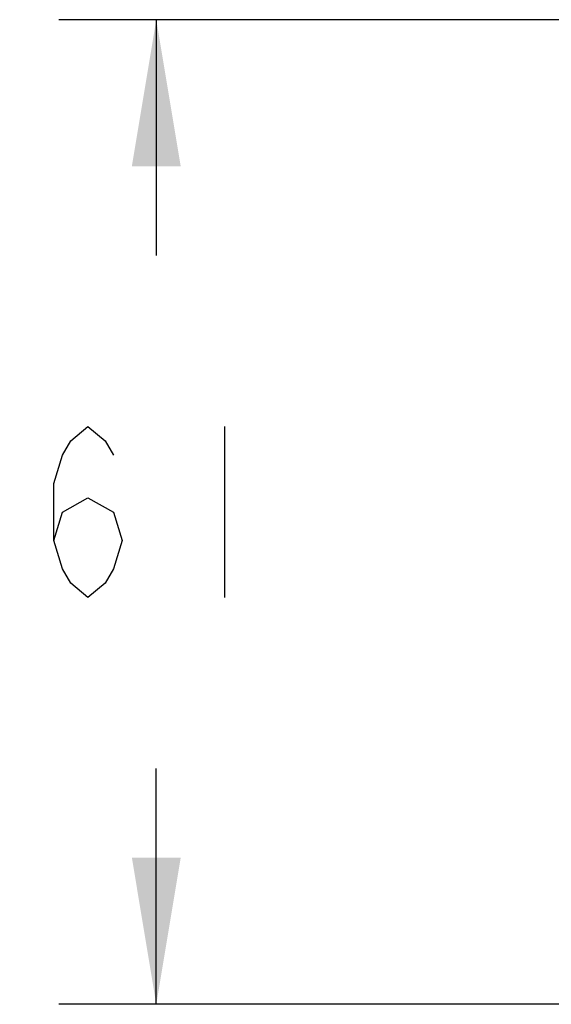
# Model space of a CAD drawing. Extents: x 0 to 420, y 0 to 297.
# Tile 15 of 93: x 177 to 187, y 117 to 137. Entities that reach past the tile are written whole.
import ezdxf

# ---------------------------------------------------------------- set-up
doc = ezdxf.new("R2010")
doc.units = 0
doc.header["$LTSCALE"] = 23.1
doc.layers.get('0').update_dxf_attribs({"linetype": 'CONTINUOUS'})
doc.layers.add('DIM_PILOTEES', color=7, linetype='CONTINUOUS')
doc.dimstyles.get("Standard").update_dxf_attribs({"dimtxt": 2.5, "dimasz": 2.5, "dimexe": 1.25, "dimexo": 0.625, "dimtad": 1, "dimcen": 2.5, "dimazin": 3, "dimtfac": 1, "dimtmove": 0, "dimatfit": 3})

# ---------------------------------------------------------------- blocks, each defined once
blk = doc.blocks.new('_FILLED')
at = {"color": 0, "linetype": 'BYBLOCK'}
blk.add_solid([(0, 0), (-1, 0.1667), (-1, -0.1667)], dxfattribs=at)
blk = doc.blocks.new('*D8')
at = {"layer": 'DIM_PILOTEES', "color": 2, "linetype": 'CONTINUOUS'}
for p, q in [((200.101, 136.734), (177.399, 136.734)), ((179.399, 136.734), (179.399, 131.902)), ((179.399, 116.571), (179.399, 121.402)), ((208.679, 116.571), (177.399, 116.571))]:
    blk.add_line(p, q, dxfattribs=at)
at = {"layer": 'DIM_PILOTEES', "color": 2, "linetype": 'CONTINUOUS', "xscale": 3, "yscale": 3, "zscale": 3}
for p, rotation in [((179.399, 136.734), 90), ((179.399, 116.571), 270)]:
    blk.add_blockref('_FILLED', p, dxfattribs=dict(at, rotation=rotation))

msp = doc.modelspace()

# ---------------------------------------------------------------- linework, layer by layer
at = {"layer": 'DIM_PILOTEES', "color": 2, "linetype": 'CONTINUOUS'}
msp.add_line((180.799, 128.402), (180.799, 124.902), dxfattribs=at)
msp.add_lwpolyline([(177.299, 126.069), (177.474, 126.652), (177.999, 126.944), (178.524, 126.652), (178.699, 126.069), (178.524, 125.485), (178.349, 125.194), (177.999, 124.902), (177.649, 125.194), (177.474, 125.485), (177.299, 126.069), (177.299, 127.235), (177.474, 127.819), (177.649, 128.11), (177.999, 128.402), (178.349, 128.11), (178.524, 127.819)], dxfattribs=at)

# ---------------------------------------------------------------- dimensions: what is measured, and where the dimension line sits
dim = msp.add_linear_dim(base=(179.399, 136.734), p1=(210.179, 116.571), p2=(201.601, 136.734), angle=90, dimstyle='Standard', dxfattribs=at)
dim.commit()
dim.dimension.update_dxf_attribs({"geometry": '*D8', "text_midpoint": (176.599, 124.902), "dimtype": 128})

doc.saveas('drawing.dxf')
